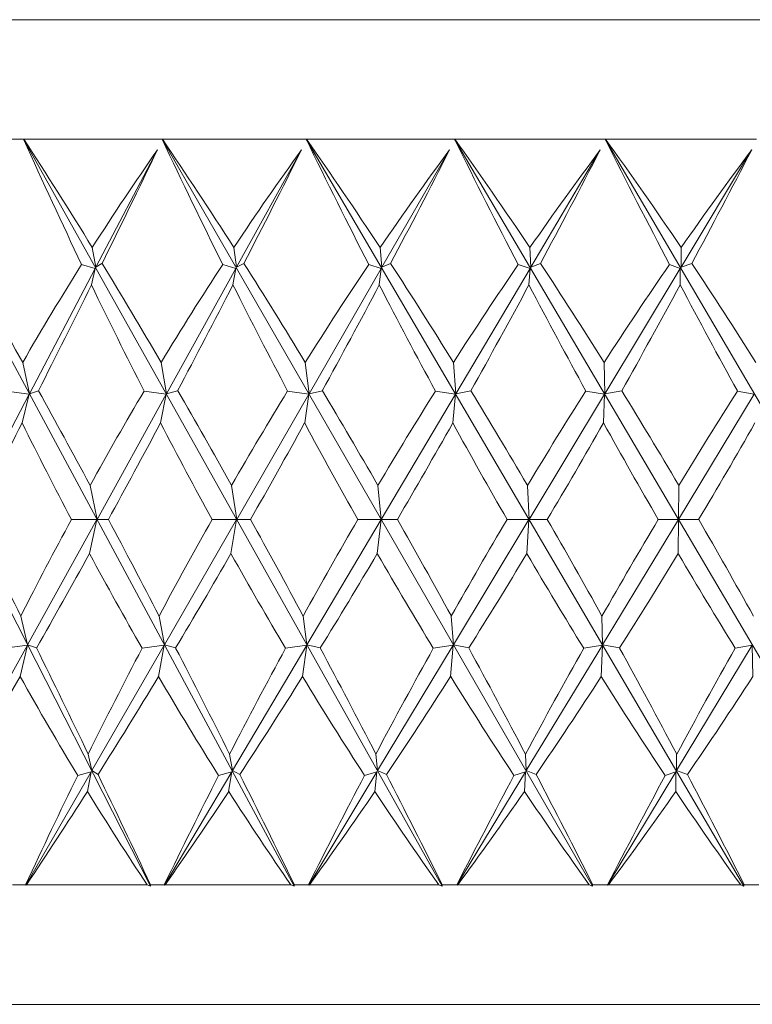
# Model space of a CAD drawing. Header units: inches. Extents: x 1 to 15.9, y 0.2 to 10.7.
# Tile 10 of 26: x 5.959 to 6.726, y 5.991 to 7.021. Entities that reach past the tile are written whole.
import ezdxf

# ---------------------------------------------------------------- set-up
doc = ezdxf.new("R2010")
doc.units = ezdxf.units.IN
doc.header["$MEASUREMENT"] = 0

msp = doc.modelspace()

# ---------------------------------------------------------------- linework, layer by layer
at = {"color": 7, "linetype": 'Continuous', "lineweight": 15}
for p, q in [((5.2586, 7.0209), (6.6486, 7.0209)), ((6.6486, 7.0209), (8.0386, 7.0209)), ((6.096, 6.1145), (5.6972, 6.8961)), ((6.2463, 6.1145), (5.8256, 6.8961)), ((5.8258, 6.8959), (5.963, 6.8959)), ((5.963, 6.8959), (5.9631, 6.8961)), ((5.9631, 6.8961), (5.9633, 6.8959)), ((6.4011, 6.1145), (5.9631, 6.8961)), ((5.9633, 6.8959), (6.108, 6.8959)), ((6.108, 6.8961), (6.1082, 6.8959)), ((6.108, 6.8959), (6.108, 6.8961)), ((6.5585, 6.1145), (6.108, 6.8961)), ((6.1082, 6.8959), (6.2588, 6.8959)), ((6.2588, 6.8959), (6.2589, 6.8961)), ((6.7169, 6.1145), (6.2589, 6.8961)), ((6.2589, 6.8961), (6.2592, 6.8959)), ((6.2592, 6.8959), (6.414, 6.8959)), ((6.414, 6.8959), (6.4141, 6.8961)), ((6.8746, 6.1145), (6.4141, 6.8961)), ((6.4141, 6.8961), (6.4143, 6.8959)), ((6.4143, 6.8959), (6.5717, 6.8959)), ((6.5717, 6.8959), (6.5718, 6.8961)), ((7.0298, 6.1145), (6.5718, 6.8961)), ((6.5718, 6.8961), (6.5721, 6.8959)), ((6.5721, 6.8959), (6.7303, 6.8959)), ((6.1032, 6.8847), (6.0388, 6.762)), ((6.2539, 6.8847), (6.186, 6.762)), ((6.409, 6.8847), (6.3382, 6.762)), ((6.5667, 6.8847), (6.4939, 6.762)), ((6.7252, 6.8847), (6.6513, 6.762)), ((6.0388, 6.762), (6.035, 6.7825)), ((6.186, 6.762), (6.1831, 6.7825)), ((6.3382, 6.762), (6.3364, 6.7825)), ((6.4939, 6.762), (6.493, 6.7825)), ((6.6514, 6.7825), (6.6513, 6.762)), ((6.0381, 6.7608), (5.9693, 6.6296)), ((6.0238, 6.7648), (6.0381, 6.7608)), ((6.0381, 6.7608), (6.0341, 6.7435)), ((6.0451, 6.7659), (6.0388, 6.762)), ((6.1853, 6.7608), (6.1126, 6.6296)), ((6.1715, 6.7648), (6.1853, 6.7608)), ((6.1853, 6.7608), (6.1822, 6.7435)), ((6.1937, 6.7659), (6.186, 6.762)), ((6.3375, 6.7608), (6.2619, 6.6296)), ((6.3244, 6.7648), (6.3375, 6.7608)), ((6.3375, 6.7608), (6.3354, 6.7435)), ((6.3473, 6.7659), (6.3382, 6.762)), ((6.4932, 6.7608), (6.4154, 6.6296)), ((6.4809, 6.7648), (6.4932, 6.7608)), ((6.4932, 6.7608), (6.4921, 6.7435)), ((6.5041, 6.7659), (6.4939, 6.762)), ((6.6505, 6.7608), (6.5714, 6.6296)), ((6.6505, 6.7608), (6.6392, 6.7648)), ((6.6504, 6.7435), (6.6505, 6.7608)), ((6.6513, 6.762), (6.6625, 6.7659)), ((5.9693, 6.6296), (5.9621, 6.6624)), ((6.1126, 6.6296), (6.1071, 6.6624)), ((6.2619, 6.6296), (6.2579, 6.6624)), ((6.4154, 6.6296), (6.4131, 6.6624)), ((6.5714, 6.6296), (6.5708, 6.6624)), ((5.969, 6.6291), (5.9003, 6.4982)), ((5.9451, 6.6325), (5.969, 6.6291)), ((5.969, 6.6291), (5.9615, 6.5991)), ((5.9786, 6.6328), (5.9693, 6.6296)), ((6.1124, 6.6291), (6.0399, 6.4982)), ((6.0892, 6.6325), (6.1124, 6.6291)), ((6.1124, 6.6291), (6.1064, 6.5991)), ((6.1243, 6.6328), (6.1126, 6.6296)), ((6.2616, 6.6291), (6.1861, 6.4982)), ((6.2394, 6.6325), (6.2616, 6.6291)), ((6.2616, 6.6291), (6.2573, 6.5991)), ((6.2758, 6.6328), (6.2619, 6.6296)), ((6.4151, 6.6291), (6.3375, 6.4982)), ((6.3941, 6.6325), (6.4151, 6.6291)), ((6.4151, 6.6291), (6.4124, 6.5991)), ((6.4313, 6.6328), (6.4154, 6.6296)), ((6.5711, 6.6291), (6.4922, 6.4982)), ((6.5517, 6.6325), (6.5711, 6.6291)), ((6.5711, 6.6291), (6.5701, 6.5991)), ((6.5892, 6.6328), (6.5714, 6.6296)), ((6.728, 6.6291), (6.6487, 6.4982)), ((6.728, 6.6291), (6.7102, 6.6325)), ((6.0327, 6.5338), (6.0324, 6.5343)), ((6.0399, 6.4982), (6.0327, 6.5338)), ((6.1807, 6.5338), (6.1804, 6.5343)), ((6.1861, 6.4982), (6.1807, 6.5338)), ((6.3339, 6.5338), (6.3336, 6.5343)), ((6.3375, 6.4982), (6.3339, 6.5338)), ((6.4905, 6.5338), (6.4902, 6.5343)), ((6.4922, 6.4982), (6.4905, 6.5338)), ((6.6489, 6.5338), (6.6486, 6.5343)), ((6.6487, 6.4982), (6.6489, 6.5338)), ((5.9672, 6.3671), (6.0397, 6.498)), ((6.0397, 6.498), (6.0131, 6.4981)), ((6.0397, 6.498), (6.0321, 6.4624)), ((6.0399, 6.4982), (6.0518, 6.4981)), ((6.1105, 6.3671), (6.186, 6.498)), ((6.186, 6.498), (6.1603, 6.4981)), ((6.186, 6.498), (6.1801, 6.4624)), ((6.1861, 6.4982), (6.2006, 6.4981)), ((6.2597, 6.3671), (6.3373, 6.498)), ((6.3373, 6.498), (6.3129, 6.4981)), ((6.3373, 6.498), (6.3333, 6.4624)), ((6.3375, 6.4982), (6.3543, 6.4981)), ((6.4131, 6.3671), (6.4921, 6.498)), ((6.4921, 6.498), (6.4692, 6.4981)), ((6.4921, 6.498), (6.4899, 6.4624)), ((6.4922, 6.4982), (6.5113, 6.4981)), ((6.5692, 6.3671), (6.6485, 6.498)), ((6.6485, 6.498), (6.6274, 6.4981)), ((6.6485, 6.498), (6.6483, 6.4624)), ((6.6487, 6.4982), (6.6697, 6.4981)), ((6.0321, 6.4624), (6.0324, 6.4619)), ((6.1801, 6.4624), (6.1804, 6.4619)), ((6.3333, 6.4624), (6.3336, 6.4619)), ((6.4899, 6.4624), (6.4902, 6.4619)), ((6.6483, 6.4624), (6.6486, 6.4619)), ((5.9601, 6.3971), (5.9672, 6.3671)), ((6.1049, 6.3971), (6.1105, 6.3671)), ((6.2557, 6.3971), (6.2597, 6.3671)), ((6.4108, 6.3971), (6.4131, 6.3671)), ((6.5685, 6.3971), (6.5692, 6.3671)), ((5.8943, 6.2354), (5.967, 6.3666)), ((5.967, 6.3666), (5.9431, 6.3634)), ((5.9595, 6.3338), (5.967, 6.3666)), ((5.9672, 6.3671), (5.9766, 6.3637)), ((6.0346, 6.2354), (6.1102, 6.3666)), ((6.1102, 6.3666), (6.0871, 6.3634)), ((6.1043, 6.3338), (6.1102, 6.3666)), ((6.1105, 6.3671), (6.1222, 6.3637)), ((6.1816, 6.2354), (6.2594, 6.3666)), ((6.2594, 6.3666), (6.2373, 6.3634)), ((6.255, 6.3338), (6.2594, 6.3666)), ((6.2597, 6.3671), (6.2736, 6.3637)), ((6.3337, 6.2354), (6.4128, 6.3666)), ((6.4128, 6.3666), (6.3919, 6.3634)), ((6.4101, 6.3338), (6.4128, 6.3666)), ((6.4131, 6.3671), (6.4291, 6.3637)), ((6.4893, 6.2354), (6.5689, 6.3666)), ((6.5689, 6.3666), (6.5494, 6.3634)), ((6.5678, 6.3338), (6.5689, 6.3666)), ((6.5692, 6.3671), (6.587, 6.3637)), ((6.6467, 6.2354), (6.7258, 6.3666)), ((6.708, 6.3634), (6.7258, 6.3666)), ((6.7258, 6.3666), (6.7264, 6.3338)), ((6.0307, 6.2527), (6.0346, 6.2354)), ((6.1787, 6.2527), (6.1816, 6.2354)), ((6.3318, 6.2527), (6.3337, 6.2354)), ((6.4884, 6.2527), (6.4893, 6.2354)), ((6.6467, 6.2354), (6.6467, 6.2527)), ((5.9655, 6.1156), (6.0339, 6.2342)), ((6.0339, 6.2342), (6.0197, 6.2303)), ((6.0298, 6.2137), (6.0339, 6.2342)), ((6.0346, 6.2354), (6.041, 6.2313)), ((6.1105, 6.1156), (6.1809, 6.2342)), ((6.1809, 6.2342), (6.1672, 6.2303)), ((6.1777, 6.2137), (6.1809, 6.2342)), ((6.1816, 6.2354), (6.1894, 6.2313)), ((6.2615, 6.1156), (6.333, 6.2342)), ((6.333, 6.2342), (6.32, 6.2303)), ((6.3308, 6.2137), (6.333, 6.2342)), ((6.3337, 6.2354), (6.3428, 6.2313)), ((6.4167, 6.1156), (6.4886, 6.2342)), ((6.4886, 6.2342), (6.4764, 6.2303)), ((6.4874, 6.2137), (6.4886, 6.2342)), ((6.4893, 6.2354), (6.4996, 6.2313)), ((6.5744, 6.1156), (6.6459, 6.2342)), ((6.6346, 6.2303), (6.6459, 6.2342)), ((6.6459, 6.2342), (6.6458, 6.2137)), ((6.658, 6.2313), (6.6467, 6.2354)), ((5.9515, 6.1159), (5.9652, 6.1159)), ((5.9655, 6.1156), (5.9652, 6.1159)), ((5.9661, 6.1159), (6.0925, 6.1159)), ((6.096, 6.1159), (6.096, 6.1145)), ((6.096, 6.1159), (6.1103, 6.1159)), ((6.1105, 6.1156), (6.1103, 6.1159)), ((6.1112, 6.1159), (6.2428, 6.1159)), ((6.2464, 6.1159), (6.2463, 6.1145)), ((6.2464, 6.1159), (6.2612, 6.1159)), ((6.2615, 6.1156), (6.2612, 6.1159)), ((6.2622, 6.1159), (6.3976, 6.1159)), ((6.4013, 6.1159), (6.4011, 6.1145)), ((6.4013, 6.1159), (6.4165, 6.1159)), ((6.4167, 6.1156), (6.4165, 6.1159)), ((6.4175, 6.1159), (6.5552, 6.1159)), ((6.5589, 6.1159), (6.5585, 6.1145)), ((6.5589, 6.1159), (6.5742, 6.1159)), ((6.5744, 6.1156), (6.5742, 6.1159)), ((6.5753, 6.1159), (6.7137, 6.1159)), ((6.7175, 6.1159), (6.7169, 6.1145)), ((6.7175, 6.1159), (6.7328, 6.1159)), ((5.2586, 5.9909), (6.6486, 5.9909)), ((6.6486, 5.9909), (8.0386, 5.9909))]:
    msp.add_line(p, q, dxfattribs=at)
for centre, major_axis, ratio, start_param, end_param in [((6.6486, 9.446), (-0.6666, 3.9321), 0.345995, 2.216391, 2.260917), ((6.6486, 3.5502), (-1.3407, 3.9315), 0.179438, 5.613774, 5.666167), ((6.6486, 9.446), (-0.8164, 3.9299), 0.324751, 2.207619, 2.252146), ((6.6486, 3.5502), (-1.2655, 3.9297), 0.21194, 5.606742, 5.659135), ((6.6486, 9.446), (-0.9514, 3.9285), 0.300113, 2.202421, 2.246948), ((6.6486, 3.5502), (-1.1759, 3.9284), 0.243172, 5.602232, 5.654625), ((6.6486, 9.446), (-1.0713, 3.928), 0.272727, 2.200734, 2.245261), ((6.6486, 3.5502), (-1.0713, 3.928), 0.272727, 5.600647, 5.65304), ((6.6486, 9.446), (-1.1759, 3.9284), 0.243172, 2.20232, 2.246846), ((6.6486, 3.5502), (-0.9514, 3.9285), 0.300113, 5.602334, 5.654727), ((6.6486, 3.6112), (0.3253, 3.8427), 0.385057, 0.584697, 0.633457), ((6.6486, 9.385), (1.449, 3.8411), 0.115175, 4.006381, 4.047799), ((6.6486, 3.6112), (0.5011, 3.8402), 0.372306, 0.60065, 0.649411), ((6.6486, 9.385), (1.4014, 3.839), 0.149958, 4.017646, 4.059064), ((6.6486, 3.6112), (0.6654, 3.8375), 0.354676, 0.613527, 0.662288), ((6.6486, 9.385), (1.3403, 3.8368), 0.184079, 4.027176, 4.068594), ((6.6486, 3.6112), (0.8159, 3.8351), 0.332855, 0.6228, 0.671561), ((6.6486, 9.385), (1.2653, 3.8349), 0.217275, 4.034527, 4.075945), ((6.6486, 3.6112), (0.9513, 3.8336), 0.307563, 0.628283, 0.677043), ((6.6486, 9.385), (1.1758, 3.8335), 0.249215, 4.03925, 4.080668), ((6.6486, 3.5502), (-1.4019, 3.9335), 0.145994, 5.571412, 5.615561), ((6.6486, 3.6112), (0.3253, 3.8427), 0.385057, 0.64153, 0.686685), ((6.6486, 3.5502), (-1.3407, 3.9315), 0.179438, 5.562282, 5.606432), ((6.6486, 3.6112), (0.5011, 3.8402), 0.372306, 0.657484, 0.702639), ((6.6486, 3.5502), (-1.2655, 3.9297), 0.21194, 5.555251, 5.5994), ((6.6486, 3.6112), (0.6654, 3.8375), 0.354676, 0.670361, 0.715516), ((6.6486, 3.5502), (-1.1759, 3.9284), 0.243172, 5.550741, 5.59489), ((6.6486, 3.6112), (0.8159, 3.8351), 0.332855, 0.679634, 0.724789), ((6.6486, 3.5502), (-1.0713, 3.928), 0.272727, 5.549156, 5.593305), ((6.6486, 3.6112), (0.9513, 3.8336), 0.307563, 0.685117, 0.730271), ((6.6486, 3.5502), (-0.9514, 3.9285), 0.300113, 5.550842, 5.594992), ((6.6486, 9.385), (1.449, 3.8411), 0.115175, 3.957976, 3.998393), ((6.6486, 9.446), (-0.6666, 3.9321), 0.345995, 2.268346, 2.307822), ((6.6486, 9.385), (1.4014, 3.839), 0.149958, 3.969241, 4.009659), ((6.6486, 9.446), (-0.8164, 3.9299), 0.324751, 2.259574, 2.299051), ((6.6486, 9.385), (1.3403, 3.8368), 0.184079, 3.978771, 4.019189), ((6.6486, 9.446), (-0.9514, 3.9285), 0.300113, 2.254376, 2.293853), ((6.6486, 9.385), (1.2653, 3.8349), 0.217275, 3.986122, 4.026539), ((6.6486, 9.446), (-1.0713, 3.928), 0.272727, 2.252689, 2.292166), ((6.6486, 9.385), (1.1758, 3.8335), 0.249215, 3.990844, 4.031262), ((6.6486, 9.446), (-1.1759, 3.9284), 0.243172, 2.254274, 2.293751), ((6.6486, 3.5502), (-1.4019, 3.9335), 0.145994, 5.520044, 5.559247), ((6.6486, 3.6112), (0.5011, 3.8402), 0.372306, 0.715299, 0.75579), ((6.6486, 3.5502), (-1.3407, 3.9315), 0.179438, 5.510914, 5.550117), ((6.6486, 3.6112), (0.6654, 3.8375), 0.354676, 0.728176, 0.768666), ((6.6486, 3.5502), (-1.2655, 3.9297), 0.21194, 5.503882, 5.543085), ((6.6486, 3.6112), (0.8159, 3.8351), 0.332855, 0.737449, 0.77794), ((6.6486, 3.5502), (-1.1759, 3.9284), 0.243172, 5.499372, 5.538576), ((6.6486, 3.6112), (0.9513, 3.8336), 0.307563, 0.742932, 0.783422), ((6.6486, 3.5502), (-1.0713, 3.928), 0.272727, 5.497787, 5.53699), ((6.6486, 3.6112), (1.0713, 3.833), 0.279482, 0.744707, 0.785198), ((6.6486, 9.385), (1.449, 3.8411), 0.115175, 3.906427, 3.945349), ((6.6486, 9.446), (-0.5034, 3.9346), 0.363171, 2.332178, 2.37004), ((6.6486, 9.385), (1.4014, 3.839), 0.149958, 3.917693, 3.956615), ((6.6486, 9.446), (-0.6666, 3.9321), 0.345995, 2.320021, 2.357883), ((6.6486, 9.385), (1.3403, 3.8368), 0.184079, 3.927223, 3.966145), ((6.6486, 9.446), (-0.8164, 3.9299), 0.324751, 2.31125, 2.349111), ((6.6486, 9.385), (1.2653, 3.8349), 0.217275, 3.934573, 3.973495), ((6.6486, 9.446), (-0.9514, 3.9285), 0.300113, 2.306052, 2.343913), ((6.6486, 9.385), (1.1758, 3.8335), 0.249215, 3.939296, 3.978218), ((6.6486, 9.446), (-1.0713, 3.928), 0.272727, 2.304365, 2.342226), ((6.6486, 9.385), (1.0713, 3.833), 0.279482, 3.940959, 3.979881), ((6.6486, 3.5502), (-1.4496, 3.9355), 0.111871, 5.479017, 5.516879), ((6.6486, 3.6112), (0.5011, 3.8402), 0.372306, 0.769958, 0.80888), ((6.6486, 3.5502), (-1.4019, 3.9335), 0.145994, 5.468214, 5.506075), ((6.6486, 3.6112), (0.6654, 3.8375), 0.354676, 0.782835, 0.821757), ((6.6486, 3.5502), (-1.3407, 3.9315), 0.179438, 5.459084, 5.496946), ((6.6486, 3.6112), (0.8159, 3.8351), 0.332855, 0.792108, 0.83103), ((6.6486, 3.5502), (-1.2655, 3.9297), 0.21194, 5.452053, 5.489914), ((6.6486, 3.6112), (0.9513, 3.8336), 0.307563, 0.797591, 0.836513), ((6.6486, 3.5502), (-1.1759, 3.9284), 0.243172, 5.447543, 5.485404), ((6.6486, 3.6112), (1.0713, 3.833), 0.279482, 0.799366, 0.838288), ((6.6486, 3.5502), (-1.0713, 3.928), 0.272727, 5.445958, 5.483819), ((6.6486, 9.385), (1.4014, 3.839), 0.149958, 3.863033, 3.903524), ((6.6486, 9.446), (-0.5034, 3.9346), 0.363171, 2.384008, 2.423211), ((6.6486, 9.385), (1.3403, 3.8368), 0.184079, 3.872563, 3.913054), ((6.6486, 9.446), (-0.6666, 3.9321), 0.345995, 2.371851, 2.411054), ((6.6486, 9.385), (1.2653, 3.8349), 0.217275, 3.879914, 3.920404), ((6.6486, 9.446), (-0.8164, 3.9299), 0.324751, 2.363079, 2.402282), ((6.6486, 9.385), (1.1758, 3.8335), 0.249215, 3.884637, 3.925127), ((6.6486, 9.446), (-0.9514, 3.9285), 0.300113, 2.357881, 2.397085), ((6.6486, 9.385), (1.0713, 3.833), 0.279482, 3.8863, 3.92679), ((6.6486, 9.446), (-1.0713, 3.928), 0.272727, 2.356194, 2.395398), ((6.6486, 3.5502), (-1.4496, 3.9355), 0.111871, 5.427342, 5.466818), ((6.6486, 3.6112), (0.6654, 3.8375), 0.354676, 0.834384, 0.874801), ((6.6486, 3.5502), (-1.4019, 3.9335), 0.145994, 5.416539, 5.456015), ((6.6486, 3.6112), (0.8159, 3.8351), 0.332855, 0.843657, 0.884075), ((6.6486, 3.5502), (-1.3407, 3.9315), 0.179438, 5.407409, 5.446886), ((6.6486, 3.6112), (0.9513, 3.8336), 0.307563, 0.849139, 0.889557), ((6.6486, 3.5502), (-1.2655, 3.9297), 0.21194, 5.400377, 5.439854), ((6.6486, 3.6112), (1.0713, 3.833), 0.279482, 0.850915, 0.891333), ((6.6486, 3.5502), (-1.1759, 3.9284), 0.243172, 5.395867, 5.435344), ((6.6486, 3.6112), (1.1758, 3.8335), 0.249215, 0.849252, 0.88967), ((6.6486, 9.385), (1.4014, 3.839), 0.149958, 3.805218, 3.850373), ((6.6486, 9.446), (-0.3291, 3.9369), 0.375635, 2.45042, 2.49457), ((6.6486, 9.385), (1.3403, 3.8368), 0.184079, 3.814748, 3.859903), ((6.6486, 9.446), (-0.5034, 3.9346), 0.363171, 2.435376, 2.479526), ((6.6486, 9.385), (1.2653, 3.8349), 0.217275, 3.822099, 3.867254), ((6.6486, 9.446), (-0.6666, 3.9321), 0.345995, 2.423219, 2.467369), ((6.6486, 9.385), (1.1758, 3.8335), 0.249215, 3.826822, 3.871976), ((6.6486, 9.446), (-0.8164, 3.9299), 0.324751, 2.414448, 2.458597), ((6.6486, 9.385), (1.0713, 3.833), 0.279482, 3.828485, 3.873639), ((6.6486, 9.446), (-0.9514, 3.9285), 0.300113, 2.40925, 2.453399), ((6.6486, 9.385), (0.9513, 3.8336), 0.307563, 3.826709, 3.871864), ((6.6486, 3.6112), (0.6654, 3.8375), 0.354676, 0.882789, 0.922688), ((6.6486, 3.5502), (-1.4496, 3.9355), 0.111871, 5.380629, 5.419914), ((6.6486, 3.6112), (0.8159, 3.8351), 0.332855, 0.892062, 0.931961), ((6.6486, 3.5502), (-1.4019, 3.9335), 0.145994, 5.369826, 5.40911), ((6.6486, 3.6112), (0.9513, 3.8336), 0.307563, 0.897545, 0.937443), ((6.6486, 3.5502), (-1.3407, 3.9315), 0.179438, 5.360696, 5.399981), ((6.6486, 3.6112), (1.0713, 3.833), 0.279482, 0.89932, 0.939219), ((6.6486, 3.5502), (-1.2655, 3.9297), 0.21194, 5.353664, 5.392949), ((6.6486, 3.6112), (1.1758, 3.8335), 0.249215, 0.897657, 0.937556), ((6.6486, 3.5502), (-1.1759, 3.9284), 0.243172, 5.349154, 5.388439), ((6.6486, 9.385), (1.3403, 3.8368), 0.184079, 3.76011, 3.806675), ((6.6486, 9.446), (-0.3291, 3.9369), 0.375635, 2.501912, 2.546796), ((6.6486, 9.385), (1.2653, 3.8349), 0.217275, 3.76746, 3.814025), ((6.6486, 9.446), (-0.5034, 3.9346), 0.363171, 2.486868, 2.531752), ((6.6486, 9.385), (1.1758, 3.8335), 0.249215, 3.772183, 3.818748), ((6.6486, 9.446), (-0.6666, 3.9321), 0.345995, 2.474711, 2.519595), ((6.6486, 9.385), (1.0713, 3.833), 0.279482, 3.773846, 3.820411), ((6.6486, 9.446), (-0.8164, 3.9299), 0.324751, 2.465939, 2.510824), ((6.6486, 9.385), (0.9513, 3.8336), 0.307563, 3.772071, 3.818636), ((6.6486, 9.446), (-0.9514, 3.9285), 0.300113, 2.460741, 2.505626)]:
    msp.add_ellipse(centre, major_axis=major_axis, ratio=ratio, start_param=start_param, end_param=end_param, dxfattribs=at)
for points in [[(5.9661, 6.1159), (5.9659, 6.1158), (5.9657, 6.1157), (5.9655, 6.1156)], [(6.096, 6.1145), (6.0948, 6.115), (6.0937, 6.1155), (6.0925, 6.1159)], [(6.1112, 6.1159), (6.111, 6.1158), (6.1108, 6.1157), (6.1105, 6.1156)], [(6.2463, 6.1145), (6.2452, 6.115), (6.244, 6.1155), (6.2428, 6.1159)], [(6.2622, 6.1159), (6.262, 6.1158), (6.2617, 6.1157), (6.2615, 6.1156)], [(6.4011, 6.1145), (6.3999, 6.115), (6.3988, 6.1155), (6.3976, 6.1159)], [(6.4175, 6.1159), (6.4172, 6.1158), (6.4169, 6.1157), (6.4167, 6.1156)], [(6.5585, 6.1145), (6.5574, 6.115), (6.5563, 6.1155), (6.5552, 6.1159)], [(6.5753, 6.1159), (6.575, 6.1158), (6.5747, 6.1157), (6.5744, 6.1156)], [(6.7169, 6.1145), (6.7159, 6.115), (6.7148, 6.1155), (6.7137, 6.1159)]]:
    msp.add_open_spline(points, degree=3, dxfattribs=at)

doc.saveas('drawing.dxf')
